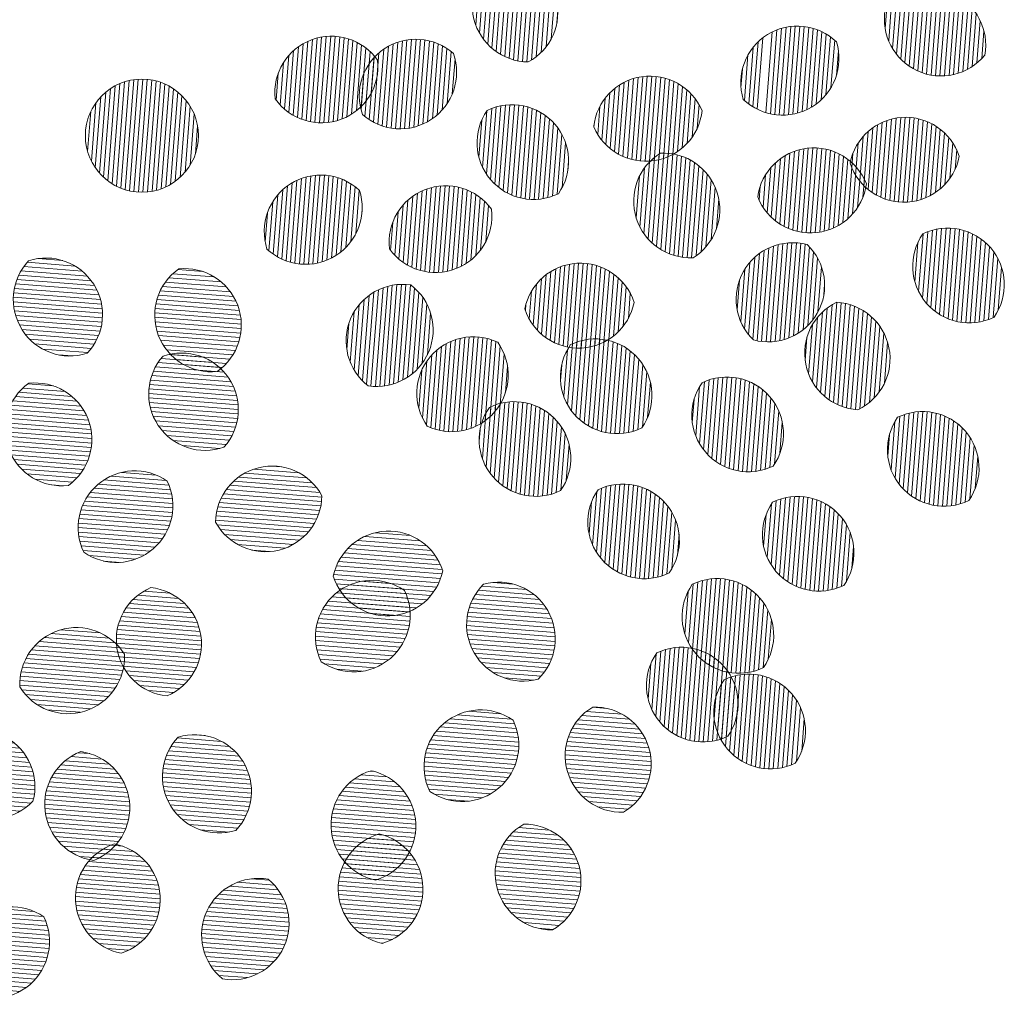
# Model space of a CAD drawing. Header units: metres. Extents: x 198714 to 199133, y 355604 to 356082.
# Tile 3 of 36: x 198847.84 to 198850.01, y 355640.84 to 355643. Entities that reach past the tile are written whole.
import ezdxf

# ---------------------------------------------------------------- set-up
doc = ezdxf.new("R2010")
doc.units = ezdxf.units.M
doc.layers.add('0_Ontwerplijnen_bomen', color=7, linetype='Continuous', lineweight=40)
doc.layers.add('N-WE-GR-BOOM-PRESENTATIE-S', color=90, linetype='Continuous', lineweight=5)
pattern_1 = [(265.5314259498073, (0, 0), (0.01995502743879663, -0.001559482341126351), [])]
pattern_2 = [(175.5314259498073, (0, 0), (-0.001559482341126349, -0.01995502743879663), [])]

# ---------------------------------------------------------------- blocks, each defined once
blk = doc.blocks.new('BOOM_PRESENTATIE')
at = {"layer": 'N-WE-GR-BOOM-PRESENTATIE-S'}
h = blk.add_hatch(dxfattribs=at)
h.set_pattern_fill('ANSI31', color=60, scale=0.006304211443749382, angle=220.5314259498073, style=0)
h.set_pattern_definition(pattern_1)
edge = h.paths.add_edge_path()
edge.add_arc((1.602727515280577, 0.5504164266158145), 0.2521684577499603, 298.4514437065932, 373.9739315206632)
edge.add_arc((1.602727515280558, 0.55041642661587), 0.2521684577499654, 13.97393152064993, 89.49641933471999)
edge.add_arc((1.725080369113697, 0.5808632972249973), 0.2521684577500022, 118.4514437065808, 193.9739315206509)
edge.add_arc((1.72508036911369, 0.5808632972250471), 0.2521684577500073, 193.9739315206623, 269.4964193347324)
h = blk.add_hatch(dxfattribs=at)
h.set_pattern_fill('ANSI31', color=98, scale=0.006304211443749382, angle=220.5314259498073, style=0)
h.set_pattern_definition(pattern_1)
edge = h.paths.add_edge_path()
edge.add_arc((3.510398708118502, 0.4038431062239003), 0.25216845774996, 349.777132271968, 425.2996200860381)
edge.add_arc((3.510398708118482, 0.4038431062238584), 0.2521684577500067, 65.29962008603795, 140.822107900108)
edge.add_arc((3.563085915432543, 0.5183913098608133), 0.2521684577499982, 169.7771322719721, 245.299620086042)
edge.add_arc((3.563085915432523, 0.5183913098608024), 0.2521684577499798, 245.2996200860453, 320.8221079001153)
h = blk.add_hatch(dxfattribs=at)
h.set_pattern_fill('ANSI31', color=106, scale=0.006304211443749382, angle=220.5314259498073, style=0)
h.set_pattern_definition(pattern_1)
edge = h.paths.add_edge_path()
edge.add_arc((2.856252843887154, 0.3435837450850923), 0.2521684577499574, 226.1643761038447, 301.6868639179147)
edge.add_arc((2.856252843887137, 0.3435837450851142), 0.2521684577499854, 301.6868639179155, 377.2093517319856)
edge.add_arc((2.922481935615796, 0.2362946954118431), 0.2521684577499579, 46.16437610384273, 121.6868639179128)
edge.add_arc((2.922481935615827, 0.23629469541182), 0.2521684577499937, 121.6868639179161, 197.2093517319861)
h = blk.add_hatch(dxfattribs=at)
h.set_pattern_fill('ANSI31', color=60, scale=0.006304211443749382, angle=220.5314259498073, style=0)
h.set_pattern_definition(pattern_1)
edge = h.paths.add_edge_path()
edge.add_arc((0.8446401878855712, 0.1911970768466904), 0.252168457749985, 35.02013085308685, 110.5426186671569)
edge.add_arc((0.84464018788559, 0.191197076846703), 0.2521684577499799, 110.5426186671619, 186.065106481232)
edge.add_arc((0.8003967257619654, 0.3092637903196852), 0.252168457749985, 215.0201308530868, 290.5426186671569)
edge.add_arc((0.8003967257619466, 0.3092637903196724), 0.2521684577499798, 290.5426186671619, 366.065106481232)
h = blk.add_hatch(dxfattribs=at)
h.set_pattern_fill('ANSI31', color=60, scale=0.006304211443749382, angle=220.5314259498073, style=0)
h.set_pattern_definition(pattern_1)
edge = h.paths.add_edge_path()
edge.add_arc((1.221265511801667, 0.1776953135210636), 0.2521684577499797, 48.29692889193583, 123.8194167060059)
edge.add_arc((1.221265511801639, 0.177695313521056), 0.2521684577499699, 123.8194167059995, 199.3419045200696)
edge.add_arc((1.151089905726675, 0.2824455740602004), 0.2521684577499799, 228.2969288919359, 303.8194167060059)
edge.add_arc((1.151089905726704, 0.2824455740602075), 0.2521684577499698, 303.8194167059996, 379.3419045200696)
h = blk.add_hatch(dxfattribs=at)
h.set_pattern_fill('ANSI31', color=54, scale=0.006304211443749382, angle=220.5314259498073, style=0)
h.set_pattern_definition(pattern_1)
edge = h.paths.add_edge_path()
edge.add_arc((2.246844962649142, 0.13810305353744), 0.2521684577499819, 202.9952834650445, 278.5177712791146)
edge.add_arc((2.246844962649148, 0.1381030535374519), 0.2521684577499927, 278.5177712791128, 354.0402590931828)
edge.add_arc((2.26552007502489, 0.01340953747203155), 0.252168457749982, 22.99528346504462, 98.51777127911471)
edge.add_arc((2.265520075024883, 0.01340953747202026), 0.2521684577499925, 98.51777127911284, 174.0402590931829)
h = blk.add_hatch(dxfattribs=at)
h.set_pattern_fill('ANSI31', color=60, scale=0.006304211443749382, angle=40.53142594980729, style=0)
h.set_pattern_definition([(85.53142594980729, (0, 0), (-0.01995502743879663, 0.001559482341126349), [])])
edge = h.paths.add_edge_path()
edge.add_arc((0, 0), 0.2521684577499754, 0, 360)
h = blk.add_hatch(dxfattribs=at)
h.set_pattern_fill('ANSI31', color=60, scale=0.006304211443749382, angle=220.5314259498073, style=0)
h.set_pattern_definition(pattern_1)
edge = h.paths.add_edge_path()
edge.add_arc((1.650525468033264, -0.1140178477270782), 0.2521684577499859, 325.0089381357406, 400.5314259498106)
edge.add_arc((1.650525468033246, -0.1140178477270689), 0.2521684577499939, 40.5314259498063, 116.0539137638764)
edge.add_arc((1.746355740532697, -0.03208011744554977), 0.2521684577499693, 145.0089381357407, 220.5314259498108)
edge.add_arc((1.746355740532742, -0.03208011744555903), 0.2521684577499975, 220.5314259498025, 296.0539137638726)
h = blk.add_hatch(dxfattribs=at)
h.set_pattern_fill('ANSI31', color=106, scale=0.006304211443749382, angle=220.5314259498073, style=0)
h.set_pattern_definition(pattern_1)
edge = h.paths.add_edge_path()
edge.add_arc((3.397131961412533, -0.04448530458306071), 0.2521684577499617, 198.130398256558, 273.6528860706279)
edge.add_arc((3.397131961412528, -0.04448530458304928), 0.252168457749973, 273.6528860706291, 349.1753738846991)
edge.add_arc((3.405165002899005, -0.1703133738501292), 0.2521684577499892, 18.13039825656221, 93.6528860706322)
edge.add_arc((3.405165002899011, -0.1703133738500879), 0.2521684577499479, 93.6528860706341, 169.1753738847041)
h = blk.add_hatch(dxfattribs=at)
h.set_pattern_fill('ANSI31', color=54, scale=0.006304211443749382, angle=220.5314259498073, style=0)
h.set_pattern_definition(pattern_1)
edge = h.paths.add_edge_path()
edge.add_arc((2.444994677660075, -0.2923187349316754), 0.2521684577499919, 121.8169815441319, 197.3394693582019)
edge.add_arc((2.444994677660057, -0.2923187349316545), 0.2521684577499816, 197.3394693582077, 272.8619571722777)
edge.add_arc((2.324640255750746, -0.3298959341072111), 0.2521684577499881, 301.8169815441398, 377.3394693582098)
edge.add_arc((2.324640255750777, -0.3298959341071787), 0.2521684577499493, 17.33946935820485, 92.86195717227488)
h = blk.add_hatch(dxfattribs=at)
h.set_pattern_fill('ANSI31', color=106, scale=0.006304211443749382, angle=220.5314259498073, style=0)
h.set_pattern_definition(pattern_1)
edge = h.paths.add_edge_path()
edge.add_arc((2.995809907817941, -0.3064601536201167), 0.2521684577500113, 21.31061816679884, 96.83310598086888)
edge.add_arc((2.995809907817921, -0.3064601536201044), 0.2521684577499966, 96.8331059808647, 172.3555937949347)
edge.add_arc((2.980808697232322, -0.1812715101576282), 0.2521684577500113, 201.3106181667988, 276.8331059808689)
edge.add_arc((2.980808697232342, -0.1812715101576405), 0.2521684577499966, 276.8331059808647, 352.3555937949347)
h = blk.add_hatch(dxfattribs=at)
h.set_pattern_fill('ANSI31', color=60, scale=0.006304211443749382, angle=220.5314259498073, style=0)
h.set_pattern_definition(pattern_1)
edge = h.paths.add_edge_path()
edge.add_arc((0.797653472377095, -0.42777078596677), 0.2521684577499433, 46.8764723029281, 122.3989601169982)
edge.add_arc((0.7976534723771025, -0.4277707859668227), 0.2521684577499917, 122.3989601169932, 197.9214479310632)
edge.add_arc((0.7300960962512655, -0.3213131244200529), 0.2521684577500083, 226.8764723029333, 302.3989601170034)
edge.add_arc((0.7300960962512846, -0.3213131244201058), 0.2521684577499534, 302.3989601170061, 377.9214479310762)
h = blk.add_hatch(dxfattribs=at)
h.set_pattern_fill('ANSI31', color=60, scale=0.006304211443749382, angle=220.5314259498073, style=0)
h.set_pattern_definition(pattern_1)
edge = h.paths.add_edge_path()
edge.add_arc((1.354469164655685, -0.4752724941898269), 0.2521684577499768, 35.71326642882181, 111.2357542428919)
edge.add_arc((1.354469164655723, -0.4752724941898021), 0.2521684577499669, 111.2357542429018, 186.7582420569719)
edge.add_arc((1.308800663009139, -0.3577496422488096), 0.2521684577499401, 215.7132664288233, 291.2357542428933)
edge.add_arc((1.308800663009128, -0.357749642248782), 0.2521684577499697, 291.2357542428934, 366.7582420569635)
h = blk.add_hatch(dxfattribs=at)
h.set_pattern_fill('ANSI31', color=98, scale=0.006304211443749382, angle=220.5314259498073, style=0)
h.set_pattern_definition(pattern_1)
edge = h.paths.add_edge_path()
edge.add_arc((3.59328665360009, -0.6642348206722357), 0.2521684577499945, 325.0089381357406, 400.5314259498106)
edge.add_arc((3.593286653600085, -0.664234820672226), 0.2521684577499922, 40.5314259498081, 116.0539137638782)
edge.add_arc((3.68911692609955, -0.5822970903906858), 0.2521684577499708, 145.0089381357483, 220.5314259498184)
edge.add_arc((3.689116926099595, -0.5822970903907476), 0.2521684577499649, 220.531425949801, 296.053913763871)
h = blk.add_hatch(dxfattribs=at)
h.set_pattern_fill('ANSI31', color=106, scale=0.006304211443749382, angle=220.5314259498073, style=0)
h.set_pattern_definition(pattern_1)
edge = h.paths.add_edge_path()
edge.add_arc((2.792084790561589, -0.6671886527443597), 0.2521684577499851, 254.9981011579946, 330.5205889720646)
edge.add_arc((2.792084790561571, -0.6671886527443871), 0.2521684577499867, 330.520588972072, 406.0430767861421)
edge.add_arc((2.901845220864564, -0.7292360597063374), 0.2521684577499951, 74.99810115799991, 150.5205889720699)
edge.add_arc((2.901845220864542, -0.7292360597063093), 0.2521684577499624, 150.520588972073, 226.0430767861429)
h = blk.add_hatch(dxfattribs=at)
h.set_pattern_fill('ANSI31', color=60, scale=0.006304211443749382, angle=130.5314259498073, style=0)
h.set_pattern_definition(pattern_2)
edge = h.paths.add_edge_path()
edge.add_arc((-0.4277707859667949, -0.7976534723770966), 0.2521684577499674, 316.8764723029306, 392.3989601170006)
edge.add_arc((-0.4277707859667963, -0.7976534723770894), 0.2521684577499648, 32.39896011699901, 107.9214479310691)
edge.add_arc((-0.3213131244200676, -0.7300960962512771), 0.2521684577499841, 136.8764723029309, 212.3989601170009)
edge.add_arc((-0.3213131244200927, -0.7300960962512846), 0.2521684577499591, 212.3989601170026, 287.9214479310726)
h = blk.add_hatch(dxfattribs=at)
h.set_pattern_fill('ANSI31', color=54, scale=0.006304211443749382, angle=220.5314259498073, style=0)
h.set_pattern_definition(pattern_1)
edge = h.paths.add_edge_path()
edge.add_arc((1.954656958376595, -0.8207541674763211), 0.2521684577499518, 17.85357385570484, 93.37606166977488)
edge.add_arc((1.954656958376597, -0.8207541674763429), 0.2521684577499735, 93.37606166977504, 168.8985494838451)
edge.add_arc((1.947231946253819, -0.6948887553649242), 0.2521684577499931, 197.8535738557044, 273.3760616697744)
edge.add_arc((1.947231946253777, -0.6948887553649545), 0.2521684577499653, 273.3760616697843, 348.8985494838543)
h = blk.add_hatch(dxfattribs=at)
h.set_pattern_fill('ANSI31', color=60, scale=0.006304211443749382, angle=130.5314259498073, style=0)
h.set_pattern_definition(pattern_2)
edge = h.paths.add_edge_path()
edge.add_arc((0.19119707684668, -0.8446401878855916), 0.2521684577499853, 305.0201308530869, 380.5426186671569)
edge.add_arc((0.1911970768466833, -0.8446401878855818), 0.2521684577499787, 20.54261866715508, 96.06510648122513)
edge.add_arc((0.3092637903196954, -0.8003967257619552), 0.252168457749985, 125.0201308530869, 200.5426186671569)
edge.add_arc((0.3092637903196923, -0.8003967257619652), 0.2521684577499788, 200.5426186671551, 276.0651064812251)
h = blk.add_hatch(dxfattribs=at)
h.set_pattern_fill('ANSI31', color=60, scale=0.006304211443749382, angle=220.5314259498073, style=0)
h.set_pattern_definition(pattern_1)
edge = h.paths.add_edge_path()
edge.add_arc((1.162693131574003, -0.9148823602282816), 0.2521684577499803, 81.58166166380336, 157.1041494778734)
edge.add_arc((1.162693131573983, -0.9148823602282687), 0.2521684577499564, 157.1041494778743, 232.6266372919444)
edge.add_arc((1.046542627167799, -0.8658283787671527), 0.2521684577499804, 261.5816616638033, 337.1041494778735)
edge.add_arc((1.046542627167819, -0.8658283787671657), 0.2521684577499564, 337.1041494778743, 412.6266372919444)
h = blk.add_hatch(dxfattribs=at)
h.set_pattern_fill('ANSI31', color=106, scale=0.006304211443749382, angle=220.5314259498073, style=0)
h.set_pattern_definition(pattern_1)
edge = h.paths.add_edge_path()
edge.add_arc((3.20747792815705, -0.9700873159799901), 0.252168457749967, 115.6589581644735, 191.1814459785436)
edge.add_arc((3.207477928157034, -0.9700873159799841), 0.2521684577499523, 191.1814459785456, 266.7039337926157)
edge.add_arc((3.083787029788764, -0.9945371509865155), 0.2521684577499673, 295.6589581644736, 371.1814459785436)
edge.add_arc((3.08378702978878, -0.9945371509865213), 0.2521684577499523, 11.18144597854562, 86.70393379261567)
h = blk.add_hatch(dxfattribs=at)
h.set_pattern_fill('ANSI31', color=60, scale=0.006304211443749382, angle=220.5314259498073, style=0)
h.set_pattern_definition(pattern_1)
edge = h.paths.add_edge_path()
edge.add_arc((1.381245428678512, -1.067565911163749), 0.2521684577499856, 244.4742554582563, 319.9967432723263)
edge.add_arc((1.381245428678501, -1.067565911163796), 0.2521684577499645, 319.9967432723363, 395.5192310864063)
edge.add_arc((1.477826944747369, -1.148616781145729), 0.252168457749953, 64.47425545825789, 139.9967432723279)
edge.add_arc((1.477826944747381, -1.148616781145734), 0.2521684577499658, 139.9967432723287, 215.5192310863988)
h = blk.add_hatch(dxfattribs=at)
h.set_pattern_fill('ANSI31', color=54, scale=0.006304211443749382, angle=220.5314259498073, style=0)
h.set_pattern_definition(pattern_1)
edge = h.paths.add_edge_path()
edge.add_arc((2.022366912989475, -1.158217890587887), 0.2521684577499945, 325.0089381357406, 400.5314259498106)
edge.add_arc((2.022366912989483, -1.158217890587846), 0.2521684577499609, 40.53142594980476, 116.0539137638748)
edge.add_arc((2.118197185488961, -1.076280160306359), 0.2521684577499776, 145.0089381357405, 220.5314259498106)
edge.add_arc((2.118197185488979, -1.076280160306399), 0.2521684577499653, 220.531425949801, 296.053913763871)
h = blk.add_hatch(dxfattribs=at)
h.set_pattern_fill('ANSI31', color=60, scale=0.006304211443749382, angle=130.5314259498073, style=0)
h.set_pattern_definition(pattern_2)
edge = h.paths.add_edge_path()
edge.add_arc((0.1776953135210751, -1.221265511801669), 0.2521684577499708, 318.2969288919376, 393.8194167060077)
edge.add_arc((0.1776953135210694, -1.221265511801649), 0.2521684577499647, 33.81941670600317, 109.3419045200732)
edge.add_arc((0.2824455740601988, -1.151089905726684), 0.2521684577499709, 138.2969288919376, 213.8194167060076)
edge.add_arc((0.2824455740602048, -1.151089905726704), 0.2521684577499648, 213.8194167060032, 289.3419045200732)
h = blk.add_hatch(dxfattribs=at)
h.set_pattern_fill('ANSI31', color=106, scale=0.006304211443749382, angle=220.5314259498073, style=0)
h.set_pattern_definition(pattern_1)
edge = h.paths.add_edge_path()
edge.add_arc((2.608476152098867, -1.328129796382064), 0.2521684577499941, 325.0089381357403, 400.5314259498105)
edge.add_arc((2.608476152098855, -1.328129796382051), 0.2521684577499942, 40.5314259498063, 116.0539137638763)
edge.add_arc((2.704306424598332, -1.24619206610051), 0.252168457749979, 145.0089381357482, 220.5314259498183)
edge.add_arc((2.704306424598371, -1.246192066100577), 0.2521684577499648, 220.531425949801, 296.053913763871)
h = blk.add_hatch(dxfattribs=at)
h.set_pattern_fill('ANSI31', color=54, scale=0.006304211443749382, angle=130.5314259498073, style=0)
h.set_pattern_definition(pattern_2)
edge = h.paths.add_edge_path()
edge.add_arc((-0.4752724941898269, -1.354469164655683), 0.2521684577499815, 305.7132664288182, 381.2357542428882)
edge.add_arc((-0.4752724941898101, -1.354469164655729), 0.2521684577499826, 21.23575424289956, 96.75824205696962)
edge.add_arc((-0.3577496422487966, -1.308800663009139), 0.2521684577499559, 125.7132664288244, 201.2357542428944)
edge.add_arc((-0.357749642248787, -1.308800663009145), 0.2521684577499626, 201.2357542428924, 276.7582420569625)
h = blk.add_hatch(dxfattribs=at)
h.set_pattern_fill('ANSI31', color=54, scale=0.006304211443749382, angle=220.5314259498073, style=0)
h.set_pattern_definition(pattern_1)
edge = h.paths.add_edge_path()
edge.add_arc((1.660267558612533, -1.437776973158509), 0.2521684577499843, 325.0089381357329, 400.531425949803)
edge.add_arc((1.660267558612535, -1.437776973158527), 0.2521684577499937, 40.53142594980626, 116.0539137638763)
edge.add_arc((1.756097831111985, -1.355839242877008), 0.2521684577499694, 145.0089381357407, 220.5314259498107)
edge.add_arc((1.75609783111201, -1.355839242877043), 0.2521684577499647, 220.531425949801, 296.053913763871)
h = blk.add_hatch(dxfattribs=at)
h.set_pattern_fill('ANSI31', color=98, scale=0.006304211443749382, angle=220.5314259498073, style=0)
h.set_pattern_definition(pattern_1)
edge = h.paths.add_edge_path()
edge.add_arc((3.480677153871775, -1.481882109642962), 0.2521684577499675, 325.0089381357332, 400.5314259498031)
edge.add_arc((3.480677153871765, -1.481882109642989), 0.2521684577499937, 40.53142594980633, 116.0539137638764)
edge.add_arc((3.576507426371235, -1.399944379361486), 0.2521684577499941, 145.0089381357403, 220.5314259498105)
edge.add_arc((3.576507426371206, -1.399944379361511), 0.2521684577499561, 220.5314259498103, 296.0539137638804)
h = blk.add_hatch(dxfattribs=at)
h.set_pattern_fill('ANSI31', color=60, scale=0.006304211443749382, angle=130.5314259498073, style=0)
h.set_pattern_definition(pattern_2)
edge = h.paths.add_edge_path()
edge.add_arc((0.5504164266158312, -1.602727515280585), 0.2521684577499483, 208.4514437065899, 283.97393152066)
edge.add_arc((0.5504164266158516, -1.602727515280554), 0.2521684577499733, 283.9739315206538, 359.4964193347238)
edge.add_arc((0.5808632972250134, -1.725080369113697), 0.2521684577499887, 28.45144370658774, 103.9739315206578)
edge.add_arc((0.5808632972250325, -1.725080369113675), 0.2521684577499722, 103.9739315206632, 179.4964193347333)
h = blk.add_hatch(dxfattribs=at)
h.set_pattern_fill('ANSI31', color=54, scale=0.006304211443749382, angle=130.5314259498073, style=0)
h.set_pattern_definition(pattern_2)
edge = h.paths.add_edge_path()
edge.add_arc((-0.1140178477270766, -1.650525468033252), 0.252168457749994, 235.0089381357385, 310.5314259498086)
edge.add_arc((-0.1140178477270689, -1.650525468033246), 0.2521684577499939, 310.5314259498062, 386.0539137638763)
edge.add_arc((-0.03208011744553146, -1.7463557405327), 0.2521684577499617, 55.00893813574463, 130.5314259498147)
edge.add_arc((-0.03208011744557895, -1.74635574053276), 0.2521684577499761, 130.5314259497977, 206.0539137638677)
h = blk.add_hatch(dxfattribs=at)
h.set_pattern_fill('ANSI31', color=106, scale=0.006304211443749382, angle=220.5314259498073, style=0)
h.set_pattern_definition(pattern_1)
edge = h.paths.add_edge_path()
edge.add_arc((2.14452751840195, -1.804945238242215), 0.2521684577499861, 325.0089381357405, 400.5314259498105)
edge.add_arc((2.144527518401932, -1.804945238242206), 0.2521684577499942, 40.5314259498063, 116.0539137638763)
edge.add_arc((2.240357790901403, -1.723007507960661), 0.2521684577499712, 145.0089381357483, 220.5314259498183)
edge.add_arc((2.240357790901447, -1.723007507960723), 0.2521684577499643, 220.5314259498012, 296.0539137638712)
h = blk.add_hatch(dxfattribs=at)
h.set_pattern_fill('ANSI31', color=98, scale=0.006304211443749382, angle=220.5314259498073, style=0)
h.set_pattern_definition(pattern_1)
edge = h.paths.add_edge_path()
edge.add_arc((2.923213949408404, -1.860276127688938), 0.2521684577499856, 325.0089381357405, 400.5314259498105)
edge.add_arc((2.923213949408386, -1.860276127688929), 0.2521684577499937, 40.53142594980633, 116.0539137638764)
edge.add_arc((3.019044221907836, -1.77833839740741), 0.2521684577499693, 145.0089381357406, 220.5314259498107)
edge.add_arc((3.019044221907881, -1.778338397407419), 0.2521684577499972, 220.5314259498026, 296.0539137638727)
h = blk.add_hatch(dxfattribs=at)
h.set_pattern_fill('ANSI31', color=54, scale=0.006304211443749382, angle=130.5314259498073, style=0)
h.set_pattern_definition(pattern_2)
edge = h.paths.add_edge_path()
edge.add_arc((1.094419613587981, -1.888884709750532), 0.252168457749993, 197.1425814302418, 272.6650692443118)
edge.add_arc((1.094419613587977, -1.888884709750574), 0.2521684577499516, 272.6650692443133, 348.1875570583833)
edge.add_arc((1.10028221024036, -2.014832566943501), 0.2521684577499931, 17.14258143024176, 92.66506924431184)
edge.add_arc((1.100282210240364, -2.014832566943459), 0.2521684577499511, 92.66506924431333, 168.1875570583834)
h = blk.add_hatch(dxfattribs=at)
h.set_pattern_fill('ANSI31', color=98, scale=0.006304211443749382, angle=220.5314259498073, style=0)
h.set_pattern_definition(pattern_1)
edge = h.paths.add_edge_path()
edge.add_arc((2.565123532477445, -2.226548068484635), 0.2521684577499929, 325.0089381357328, 400.5314259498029)
edge.add_arc((2.565123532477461, -2.226548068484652), 0.2521684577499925, 40.53142594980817, 116.0539137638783)
edge.add_arc((2.660953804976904, -2.144610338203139), 0.2521684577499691, 145.0089381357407, 220.5314259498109)
edge.add_arc((2.660953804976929, -2.144610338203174), 0.2521684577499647, 220.5314259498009, 296.053913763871)
h = blk.add_hatch(dxfattribs=at)
h.set_pattern_fill('ANSI31', color=54, scale=0.006304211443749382, angle=130.5314259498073, style=0)
h.set_pattern_definition(pattern_2)
edge = h.paths.add_edge_path()
edge.add_arc((0.1381030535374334, -2.24684496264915), 0.2521684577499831, 112.9952834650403, 188.5177712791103)
edge.add_arc((0.1381030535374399, -2.246844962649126), 0.2521684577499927, 188.5177712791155, 264.0402590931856)
edge.add_arc((0.0134095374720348, -2.265520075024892), 0.2521684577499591, 292.995283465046, 368.5177712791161)
edge.add_arc((0.01340953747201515, -2.265520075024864), 0.2521684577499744, 8.517771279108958, 84.040259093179)
h = blk.add_hatch(dxfattribs=at)
h.set_pattern_fill('ANSI31', color=106, scale=0.006304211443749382, angle=130.5314259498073, style=0)
h.set_pattern_definition(pattern_2)
edge = h.paths.add_edge_path()
edge.add_arc((0.944131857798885, -2.138396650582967), 0.2521684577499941, 235.0089381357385, 310.5314259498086)
edge.add_arc((0.9441318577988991, -2.138396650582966), 0.2521684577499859, 310.531425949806, 386.053913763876)
edge.add_arc((1.026069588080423, -2.23422692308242), 0.2521684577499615, 55.00893813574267, 130.5314259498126)
edge.add_arc((1.026069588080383, -2.234226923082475), 0.2521684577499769, 130.5314259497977, 206.0539137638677)
h = blk.add_hatch(dxfattribs=at)
h.set_pattern_fill('ANSI31', color=106, scale=0.006304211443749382, angle=130.5314259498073, style=0)
h.set_pattern_definition(pattern_2)
edge = h.paths.add_edge_path()
edge.add_arc((1.590962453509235, -2.242707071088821), 0.2521684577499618, 314.4664782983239, 389.9889661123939)
edge.add_arc((1.59096245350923, -2.242707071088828), 0.2521684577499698, 29.98896611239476, 105.5114539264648)
edge.add_arc((1.700166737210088, -2.179685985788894), 0.2521684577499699, 134.4664782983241, 209.9889661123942)
edge.add_arc((1.70016673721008, -2.179685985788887), 0.2521684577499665, 209.9889661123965, 285.5114539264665)
h = blk.add_hatch(dxfattribs=at)
h.set_pattern_fill('ANSI31', color=106, scale=0.006304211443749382, angle=130.5314259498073, style=0)
h.set_pattern_definition(pattern_2)
edge = h.paths.add_edge_path()
edge.add_arc((-0.2923187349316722, -2.444994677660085), 0.2521684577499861, 31.81698154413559, 107.3394693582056)
edge.add_arc((-0.2923187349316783, -2.444994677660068), 0.2521684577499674, 107.3394693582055, 182.8619571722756)
edge.add_arc((-0.3298959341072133, -2.324640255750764), 0.2521684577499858, 211.8169815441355, 287.3394693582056)
edge.add_arc((-0.3298959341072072, -2.324640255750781), 0.2521684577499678, 287.3394693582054, 362.8619571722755)
h = blk.add_hatch(dxfattribs=at)
h.set_pattern_fill('ANSI31', color=98, scale=0.006304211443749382, angle=220.5314259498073, style=0)
h.set_pattern_definition(pattern_1)
edge = h.paths.add_edge_path()
edge.add_arc((2.406142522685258, -2.532748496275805), 0.2521684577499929, 325.0089381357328, 400.5314259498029)
edge.add_arc((2.406142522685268, -2.532748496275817), 0.2521684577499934, 40.5314259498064, 116.0539137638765)
edge.add_arc((2.501972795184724, -2.450810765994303), 0.2521684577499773, 145.0089381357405, 220.5314259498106)
edge.add_arc((2.501972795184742, -2.450810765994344), 0.2521684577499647, 220.5314259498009, 296.0539137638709)
h = blk.add_hatch(dxfattribs=at)
h.set_pattern_fill('ANSI31', color=98, scale=0.006304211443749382, angle=220.5314259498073, style=0)
h.set_pattern_definition(pattern_1)
edge = h.paths.add_edge_path()
edge.add_arc((2.706670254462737, -2.652479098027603), 0.2521684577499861, 325.0089381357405, 400.5314259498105)
edge.add_arc((2.706670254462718, -2.652479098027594), 0.2521684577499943, 40.53142594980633, 116.0539137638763)
edge.add_arc((2.802500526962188, -2.57054136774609), 0.2521684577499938, 145.0089381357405, 220.5314259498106)
edge.add_arc((2.802500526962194, -2.570541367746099), 0.2521684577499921, 220.5314259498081, 296.0539137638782)
h = blk.add_hatch(dxfattribs=at)
h.set_pattern_fill('ANSI31', color=106, scale=0.006304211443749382, angle=130.5314259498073, style=0)
h.set_pattern_definition(pattern_2)
edge = h.paths.add_edge_path()
edge.add_arc((1.428258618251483, -2.716321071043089), 0.2521684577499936, 235.0089381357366, 310.5314259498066)
edge.add_arc((1.428258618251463, -2.716321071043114), 0.2521684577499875, 310.5314259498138, 386.0539137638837)
edge.add_arc((1.51019634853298, -2.812151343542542), 0.2521684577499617, 55.00893813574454, 130.5314259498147)
edge.add_arc((1.510196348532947, -2.81215134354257), 0.252168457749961, 130.5314259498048, 206.0539137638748)
h = blk.add_hatch(dxfattribs=at)
h.set_pattern_fill('ANSI31', color=98, scale=0.006304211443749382, angle=130.5314259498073, style=0)
h.set_pattern_definition(pattern_2)
edge = h.paths.add_edge_path()
edge.add_arc((2.018599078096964, -2.799384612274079), 0.2521684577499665, 300.8566809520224, 376.3791687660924)
edge.add_arc((2.018599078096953, -2.799384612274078), 0.2521684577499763, 16.37916876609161, 91.90165658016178)
edge.add_arc((2.139566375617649, -2.763829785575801), 0.2521684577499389, 120.8566809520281, 196.3791687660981)
edge.add_arc((2.139566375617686, -2.763829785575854), 0.2521684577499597, 196.3791687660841, 271.9016565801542)
h = blk.add_hatch(dxfattribs=at)
h.set_pattern_fill('ANSI31', color=106, scale=0.006304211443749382, angle=130.5314259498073, style=0)
h.set_pattern_definition(pattern_2)
edge = h.paths.add_edge_path()
edge.add_arc((-0.6671886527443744, -2.792084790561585), 0.2521684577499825, 164.9981011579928, 240.5205889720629)
edge.add_arc((-0.6671886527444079, -2.792084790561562), 0.2521684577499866, 240.520588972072, 316.0430767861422)
edge.add_arc((-0.7292360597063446, -2.901845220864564), 0.2521684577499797, 344.9981011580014, 420.5205889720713)
edge.add_arc((-0.7292360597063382, -2.901845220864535), 0.2521684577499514, 60.5205889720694, 136.0430767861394)
h = blk.add_hatch(dxfattribs=at)
h.set_pattern_fill('ANSI31', color=98, scale=0.006304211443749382, angle=130.5314259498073, style=0)
h.set_pattern_definition(pattern_2)
edge = h.paths.add_edge_path()
edge.add_arc((0.3435837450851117, -2.856252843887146), 0.25216845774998, 136.1643761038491, 211.6868639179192)
edge.add_arc((0.3435837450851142, -2.85625284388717), 0.2521684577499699, 211.6868639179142, 287.2093517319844)
edge.add_arc((0.236294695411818, -2.922481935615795), 0.2521684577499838, 316.1643761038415, 391.6868639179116)
edge.add_arc((0.2362946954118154, -2.922481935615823), 0.2521684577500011, 31.68686391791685, 107.209351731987)
h = blk.add_hatch(dxfattribs=at)
h.set_pattern_fill('ANSI31', color=106, scale=0.006304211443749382, angle=130.5314259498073, style=0)
h.set_pattern_definition(pattern_2)
edge = h.paths.add_edge_path()
edge.add_arc((-0.3064601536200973, -2.995809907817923), 0.2521684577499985, 291.3106181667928, 366.8331059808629)
edge.add_arc((-0.3064601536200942, -2.995809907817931), 0.2521684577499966, 6.833105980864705, 82.35559379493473)
edge.add_arc((-0.1812715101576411, -2.980808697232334), 0.2521684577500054, 111.3106181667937, 186.8331059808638)
edge.add_arc((-0.1812715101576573, -2.980808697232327), 0.2521684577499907, 186.833105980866, 262.3555937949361)
h = blk.add_hatch(dxfattribs=at)
h.set_pattern_fill('ANSI31', color=106, scale=0.006304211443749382, angle=130.5314259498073, style=0)
h.set_pattern_definition(pattern_2)
edge = h.paths.add_edge_path()
edge.add_arc((0.9691685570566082, -3.07746696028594), 0.2521684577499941, 286.8431200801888, 362.3656078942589)
edge.add_arc((0.9691685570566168, -3.077466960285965), 0.2521684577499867, 2.365607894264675, 77.88809570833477)
edge.add_arc((1.095145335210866, -3.072262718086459), 0.2521684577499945, 106.8431200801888, 182.3656078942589)
edge.add_arc((1.095145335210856, -3.072262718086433), 0.2521684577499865, 182.3656078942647, 257.8880957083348)
h = blk.add_hatch(dxfattribs=at)
h.set_pattern_fill('ANSI31', color=98, scale=0.006304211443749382, angle=130.5314259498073, style=0)
h.set_pattern_definition(pattern_2)
edge = h.paths.add_edge_path()
edge.add_arc((1.70577322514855, -3.321385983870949), 0.2521684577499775, 299.5942214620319, 375.1167092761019)
edge.add_arc((1.705773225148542, -3.321385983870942), 0.252168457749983, 15.11670927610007, 90.63919709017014)
edge.add_arc((1.82749451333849, -3.288504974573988), 0.2521684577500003, 119.5942214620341, 195.1167092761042)
edge.add_arc((1.827494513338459, -3.288504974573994), 0.2521684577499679, 195.1167092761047, 270.6391970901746)
h = blk.add_hatch(dxfattribs=at)
h.set_pattern_fill('ANSI31', color=98, scale=0.006304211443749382, angle=130.5314259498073, style=0)
h.set_pattern_definition(pattern_2)
edge = h.paths.add_edge_path()
edge.add_arc((1.001144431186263, -3.358786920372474), 0.2521684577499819, 286.0092300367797, 361.5317178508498)
edge.add_arc((1.001144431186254, -3.358786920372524), 0.252168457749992, 1.531717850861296, 77.05420566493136)
edge.add_arc((1.12718360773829, -3.355416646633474), 0.2521684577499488, 106.0092300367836, 181.5317178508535)
edge.add_arc((1.127183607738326, -3.355416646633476), 0.2521684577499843, 181.531717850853, 257.054205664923)
h = blk.add_hatch(dxfattribs=at)
h.set_pattern_fill('ANSI31', color=98, scale=0.006304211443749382, angle=130.5314259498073, style=0)
h.set_pattern_definition(pattern_2)
edge = h.paths.add_edge_path()
edge.add_arc((-0.04448530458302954, -3.39713196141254), 0.2521684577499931, 108.1303982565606, 183.6528860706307)
edge.add_arc((-0.04448530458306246, -3.397131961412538), 0.2521684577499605, 183.6528860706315, 259.1753738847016)
edge.add_arc((-0.1703133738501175, -3.405165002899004), 0.2521684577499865, 288.1303982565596, 363.6528860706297)
edge.add_arc((-0.1703133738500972, -3.405165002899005), 0.2521684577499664, 3.652886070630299, 79.17537388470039)
h = blk.add_hatch(dxfattribs=at)
h.set_pattern_fill('ANSI31', color=98, scale=0.006304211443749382, angle=130.5314259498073, style=0)
h.set_pattern_definition(pattern_2)
edge = h.paths.add_edge_path()
edge.add_arc((0.4038431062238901, -3.510398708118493), 0.252168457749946, 259.7771322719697, 335.2996200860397)
edge.add_arc((0.4038431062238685, -3.510398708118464), 0.2521684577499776, 335.2996200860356, 410.8221079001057)
edge.add_arc((0.5183913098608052, -3.563085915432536), 0.2521684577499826, 79.77713227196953, 155.2996200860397)
edge.add_arc((0.5183913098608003, -3.563085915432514), 0.2521684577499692, 155.2996200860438, 230.8221079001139)
h = blk.add_hatch(dxfattribs=at)
h.set_pattern_fill('ANSI31', color=98, scale=0.006304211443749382, angle=130.5314259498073, style=0)
h.set_pattern_definition(pattern_2)
edge = h.paths.add_edge_path()
edge.add_arc((-0.6642348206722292, -3.593286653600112), 0.2521684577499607, 235.008938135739, 310.531425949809)
edge.add_arc((-0.6642348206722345, -3.593286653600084), 0.2521684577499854, 310.5314259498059, 386.0539137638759)
edge.add_arc((-0.5822970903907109, -3.689116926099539), 0.2521684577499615, 55.00893813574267, 130.5314259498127)
edge.add_arc((-0.5822970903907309, -3.689116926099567), 0.2521684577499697, 130.5314259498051, 206.0539137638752)
at = {"layer": 'N-WE-GR-BOOM-PRESENTATIE-S', "color": 60}
for points in [[(1.722864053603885, 0.3287045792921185, 0.3419987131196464), (1.847433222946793, 0.6113101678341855, 0.3419987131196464), (1.604943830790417, 0.8025751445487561, 0.3419987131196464), (1.480374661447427, 0.5199695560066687, 0.3419987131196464)], [(1.051153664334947, 0.3359075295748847, 0.3419987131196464), (0.7561532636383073, 0.4273305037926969, 0.3419987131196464), (0.5938832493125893, 0.1645533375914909, 0.3419987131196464), (0.8888836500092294, 0.07313036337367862, 0.3419987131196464)], [(1.389025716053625, 0.3659649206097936, 0.3419987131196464), (1.08091429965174, 0.3871958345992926, 0.3419987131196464), (0.9833297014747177, 0.0941759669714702, 0.3419987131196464), (1.291441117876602, 0.07294505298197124, 0.3419987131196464)], [(1.857112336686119, -0.2586235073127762, 0.3419987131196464), (1.842186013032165, 0.04985761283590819, 0.3419987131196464), (1.539768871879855, 0.112525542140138, 0.3419987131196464), (1.554695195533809, -0.1959555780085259, 0.3419987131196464)], [(0.9700291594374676, -0.24371765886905, 0.3419987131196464), (0.6625387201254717, -0.2148554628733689, 0.3419987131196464), (0.5577204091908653, -0.505366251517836, 0.3419987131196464), (0.865210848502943, -0.5342284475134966, 0.3419987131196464)], [(1.559216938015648, -0.3280743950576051, 0.3419987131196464), (1.263132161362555, -0.2402267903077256, 0.3419987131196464), (1.104052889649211, -0.5049477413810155, 0.3419987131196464), (1.400137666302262, -0.5927953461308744, 0.3419987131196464)], [(-0.24371765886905, -0.9700291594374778, 0.3419987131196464), (-0.2148554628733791, -0.6625387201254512, 0.3419987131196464), (-0.5053662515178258, -0.5577204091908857, 0.3419987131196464), (-0.5342284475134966, -0.8652108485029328, 0.3419987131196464)], [(0.3359075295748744, -1.051153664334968, 0.3419987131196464), (0.4273305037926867, -0.7561532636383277, 0.3419987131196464), (0.1645533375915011, -0.5938832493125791, 0.3419987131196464), (0.07313036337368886, -0.8888836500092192, 0.3419987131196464)], [(1.199610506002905, -0.6654308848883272, 0.3419987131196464), (0.9303921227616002, -0.8167743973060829, 0.3419987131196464), (1.009625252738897, -1.115279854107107, 0.3419987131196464), (1.278843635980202, -0.9639363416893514, 0.3419987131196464)], [(1.272581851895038, -1.295120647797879, 0.3419987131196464), (1.574408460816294, -1.229667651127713, 0.3419987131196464), (1.586490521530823, -0.9210620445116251, 0.3419987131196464), (1.284663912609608, -0.986515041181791, 0.3419987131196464)], [(0.3659649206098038, -1.389025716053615, 0.3419987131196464), (0.3871958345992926, -1.08091429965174, 0.3419987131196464), (0.0941759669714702, -0.9833297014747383, 0.3419987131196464), (0.07294505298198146, -1.291441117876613, 0.3419987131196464)], [(0.328704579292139, -1.722864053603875, 0.3419987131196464), (0.6113101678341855, -1.847433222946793, 0.3419987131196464), (0.8025751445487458, -1.604943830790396, 0.3419987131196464), (0.5199695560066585, -1.480374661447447, 0.3419987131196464)]]:
    blk.add_lwpolyline(points, format="xyb", close=True, dxfattribs=at)
at = {"layer": 'N-WE-GR-BOOM-PRESENTATIE-S', "color": 98}
for points in [[(3.758563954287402, 0.3590888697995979, 0.3419987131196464), (3.615773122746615, 0.632939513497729, 0.3419987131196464), (3.314920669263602, 0.5631455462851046, 0.3419987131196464), (3.45771150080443, 0.2892949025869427, 0.3419987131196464)], [(3.799873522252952, -0.8088404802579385, 0.3419987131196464), (3.784947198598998, -0.5003593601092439, 0.3419987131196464), (3.482530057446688, -0.4376914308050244, 0.3419987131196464), (3.497456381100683, -0.7461725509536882, 0.3419987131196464)], [(3.687264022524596, -1.626487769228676, 0.3419987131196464), (3.672337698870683, -1.318006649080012, 0.3419987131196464), (3.369920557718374, -1.255338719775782, 0.3419987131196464), (3.384846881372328, -1.563819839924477, 0.3419987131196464)], [(3.129800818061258, -2.004881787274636, 0.3419987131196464), (3.114874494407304, -1.696400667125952, 0.3419987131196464), (2.812457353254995, -1.633732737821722, 0.3419987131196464), (2.827383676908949, -1.942213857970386, 0.3419987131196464)], [(2.771710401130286, -2.371153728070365, 0.3419987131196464), (2.756784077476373, -2.06267260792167, 0.3419987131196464), (2.454366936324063, -2.000004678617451, 0.3419987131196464), (2.469293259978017, -2.308485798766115, 0.3419987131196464)], [(2.612729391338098, -2.677354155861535, 0.3419987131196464), (2.597803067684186, -2.36887303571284, 0.3419987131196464), (2.295385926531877, -2.30620510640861, 0.3419987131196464), (2.31031225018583, -2.614686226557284, 0.3419987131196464)], [(2.913257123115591, -2.797084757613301, 0.3419987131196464), (2.898330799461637, -2.488603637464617, 0.3419987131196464), (2.595913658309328, -2.425935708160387, 0.3419987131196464), (2.610839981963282, -2.734416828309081, 0.3419987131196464)], [(2.147934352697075, -3.01585936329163, 0.3419987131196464), (2.260533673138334, -2.728274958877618, 0.3419987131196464), (2.01023110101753, -2.547355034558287, 0.3419987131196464), (1.897631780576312, -2.834939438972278, 0.3419987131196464)], [(0.1616871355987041, -2.681603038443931, 0.3419987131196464), (0.1290056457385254, -2.988711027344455, 0.3419987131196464), (0.4181913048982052, -3.097131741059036, 0.3419987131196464), (0.4508727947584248, -2.790023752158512, 0.3419987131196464)], [(1.830307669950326, -3.540657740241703, 0.3419987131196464), (1.94921580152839, -3.255623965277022, 0.3419987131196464), (1.702960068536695, -3.069233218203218, 0.3419987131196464), (1.584051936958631, -3.354266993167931, 0.3419987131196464)], [(1.070690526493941, -3.60117559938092, 0.3419987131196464), (1.253222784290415, -3.352046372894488, 0.3419987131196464), (1.057637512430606, -3.113027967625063, 0.3419987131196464), (0.8751052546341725, -3.362157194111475, 0.3419987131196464)], [(-0.1229552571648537, -3.157483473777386, 0.3419987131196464), (-0.2961414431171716, -3.413198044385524, 0.3419987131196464), (-0.09184342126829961, -3.644813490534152, 0.3419987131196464), (0.08134276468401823, -3.389098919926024, 0.3419987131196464)], [(0.3590888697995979, -3.758563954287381, 0.3419987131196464), (0.6329395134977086, -3.615773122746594, 0.3419987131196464), (0.5631455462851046, -3.314920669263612, 0.3419987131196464), (0.289294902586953, -3.45771150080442, 0.3419987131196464)], [(-0.8088404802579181, -3.799873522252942, 0.3419987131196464), (-0.5003593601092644, -3.784947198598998, 0.3419987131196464), (-0.4376914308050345, -3.482530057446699, 0.3419987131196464), (-0.7461725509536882, -3.497456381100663, 0.3419987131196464)]]:
    blk.add_lwpolyline(points, format="xyb", close=True, dxfattribs=at)
at = {"layer": 'N-WE-GR-BOOM-PRESENTATIE-S', "color": 106}
for points in [[(2.681603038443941, 0.1616871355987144, 0.3419987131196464), (2.988711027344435, 0.1290056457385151, 0.3419987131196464), (3.097131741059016, 0.4181913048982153, 0.3419987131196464), (2.790023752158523, 0.4508727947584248, 0.3419987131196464)], [(3.157483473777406, -0.122955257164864, 0.3419987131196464), (3.413198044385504, -0.2961414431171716, 0.3419987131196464), (3.644813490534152, -0.09184342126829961, 0.3419987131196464), (3.389098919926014, 0.08134276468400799, 0.3419987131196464)], [(3.230736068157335, -0.2148161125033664, 0.3419987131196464), (2.965807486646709, -0.05608286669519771, 0.3419987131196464), (2.745882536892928, -0.2729155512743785, 0.3419987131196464), (3.010811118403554, -0.4316487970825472, 0.3419987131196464)], [(2.726810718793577, -0.9107625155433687, 0.3419987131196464), (3.011605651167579, -0.7912834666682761, 0.3419987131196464), (2.967119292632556, -0.4856621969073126, 0.3419987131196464), (2.682324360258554, -0.6051412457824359, 0.3419987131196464)], [(3.098285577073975, -0.7427858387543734, 0.3419987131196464), (2.960096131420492, -1.018986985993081, 0.3419987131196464), (3.192979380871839, -1.221838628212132, 0.3419987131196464), (3.331168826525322, -0.9456374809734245, 0.3419987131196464)], [(2.815063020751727, -1.472735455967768, 0.3419987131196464), (2.800136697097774, -1.164254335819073, 0.3419987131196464), (2.497719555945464, -1.101586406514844, 0.3419987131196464), (2.512645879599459, -1.410067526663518, 0.3419987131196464)], [(2.351114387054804, -1.949550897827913, 0.3419987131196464), (2.336188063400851, -1.641069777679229, 0.3419987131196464), (2.033770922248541, -1.578401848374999, 0.3419987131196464), (2.048697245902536, -1.886882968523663, 0.3419987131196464)], [(0.7995261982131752, -2.344983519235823, 0.3419987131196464), (1.10800731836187, -2.33005719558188, 0.3419987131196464), (1.1706752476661, -2.02764005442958, 0.3419987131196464), (0.862194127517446, -2.042566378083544, 0.3419987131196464)], [(1.767604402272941, -2.422669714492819, 0.3419987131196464), (1.809371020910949, -2.116664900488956, 0.3419987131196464), (1.523524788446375, -1.999723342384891, 0.3419987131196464), (1.481758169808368, -2.305728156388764, 0.3419987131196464)], [(-0.07804199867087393, -2.312049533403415, 0.3419987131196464), (-0.3674731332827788, -2.20428583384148, 0.3419987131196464), (-0.5441726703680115, -2.457585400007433, 0.3419987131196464), (-0.2547415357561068, -2.565349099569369, 0.3419987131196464)], [(1.283652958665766, -2.92290793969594, 0.3419987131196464), (1.592134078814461, -2.907981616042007, 0.3419987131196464), (1.65480200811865, -2.605564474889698, 0.3419987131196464), (1.346320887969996, -2.620490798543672, 0.3419987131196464)], [(-0.910762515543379, -2.726810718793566, 0.3419987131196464), (-0.7912834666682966, -3.011605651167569, 0.3419987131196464), (-0.4856621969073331, -2.967119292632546, 0.3419987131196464), (-0.6051412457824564, -2.682324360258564, 0.3419987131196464)], [(-0.2148161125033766, -3.230736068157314, 0.3419987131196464), (-0.05608286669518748, -2.965807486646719, 0.3419987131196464), (-0.2729155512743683, -2.745882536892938, 0.3419987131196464), (-0.4316487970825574, -3.010811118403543, 0.3419987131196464)], [(1.042234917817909, -3.318817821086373, 0.3419987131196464), (1.221122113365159, -3.067058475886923, 0.3419987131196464), (1.022078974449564, -2.830911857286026, 0.3419987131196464), (0.8431917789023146, -3.082671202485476, 0.3419987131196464)]]:
    blk.add_lwpolyline(points, format="xyb", close=True, dxfattribs=at)
at = {"layer": 'N-WE-GR-BOOM-PRESENTATIE-S', "color": 54}
for points in [[(2.014714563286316, 0.03959209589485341, 0.3419987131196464), (2.284195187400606, -0.1112839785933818, 0.3419987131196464), (2.497650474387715, 0.1119204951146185, 0.3419987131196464), (2.228169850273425, 0.2627965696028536, 0.3419987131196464)], [(2.312049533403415, -0.07804199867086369, 0.3419987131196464), (2.204285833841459, -0.3674731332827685, 0.3419987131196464), (2.457585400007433, -0.5441726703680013, 0.3419987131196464), (2.565349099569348, -0.2547415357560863, 0.3419987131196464)], [(2.194681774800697, -0.7434429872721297, 0.3419987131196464), (1.939806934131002, -0.5690233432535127, 0.3419987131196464), (1.707207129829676, -0.7721999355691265, 0.3419987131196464), (1.962081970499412, -0.9466195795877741, 0.3419987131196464)], [(2.228953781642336, -1.30282355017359, 0.3419987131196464), (2.214027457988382, -0.9943424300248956, 0.3419987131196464), (1.911610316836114, -0.9316745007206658, 0.3419987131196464), (1.926536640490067, -1.24015562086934, 0.3419987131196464)], [(-0.3280743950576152, -1.559216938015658, 0.3419987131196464), (-0.2402267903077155, -1.263132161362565, 0.3419987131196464), (-0.5049477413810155, -1.1040528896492, 0.3419987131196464), (-0.5927953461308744, -1.400137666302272, 0.3419987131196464)], [(1.866854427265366, -1.582382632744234, 0.3419987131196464), (1.851928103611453, -1.27390151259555, 0.3419987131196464), (1.549510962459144, -1.21123358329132, 0.3419987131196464), (1.564437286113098, -1.519714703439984, 0.3419987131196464)], [(-0.2586235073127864, -1.857112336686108, 0.3419987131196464), (0.04985761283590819, -1.842186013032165, 0.3419987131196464), (0.112525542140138, -1.539768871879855, 0.3419987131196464), (-0.1959555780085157, -1.55469519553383, 0.3419987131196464)], [(0.8534539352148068, -1.963211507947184, 0.3419987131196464), (1.106144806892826, -2.140780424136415, 0.3419987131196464), (1.341247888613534, -1.940505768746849, 0.3419987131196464), (1.088557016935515, -1.762936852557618, 0.3419987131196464)], [(0.03959209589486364, -2.014714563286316, 0.3419987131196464), (-0.111283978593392, -2.284195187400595, 0.3419987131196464), (0.1119204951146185, -2.497650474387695, 0.3419987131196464), (0.2627965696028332, -2.228169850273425, 0.3419987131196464)]]:
    blk.add_lwpolyline(points, format="xyb", close=True, dxfattribs=at)
at = {"layer": 'N-WE-GR-BOOM-PRESENTATIE-S', "color": 60}
blk.add_circle((0, 0), 0.2521684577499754, dxfattribs=at)

msp = doc.modelspace()

# ---------------------------------------------------------------- block references
at = {"layer": '0_Ontwerplijnen_bomen', "xscale": 0.495, "yscale": 0.495, "zscale": 0.495}
msp.add_blockref('BOOM_PRESENTATIE', (198848.1100090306, 355642.7480649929), dxfattribs=at)

doc.saveas('drawing.dxf')
